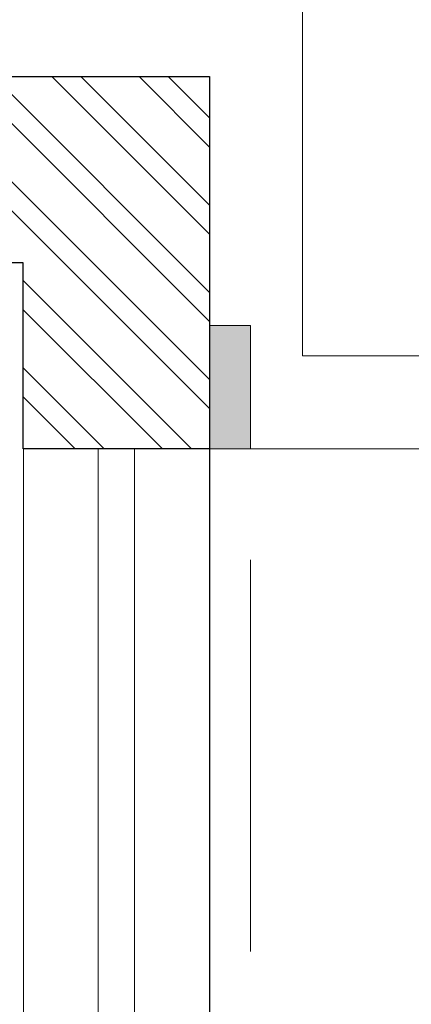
# Model space of a CAD drawing. Header units: millimetres. Extents: x 5678 to 25228, y 1791 to 30190.
# Tile 61 of 63: x 22286 to 22770, y 21235 to 22451. Entities that reach past the tile are written whole.
import ezdxf

# ---------------------------------------------------------------- set-up
doc = ezdxf.new("R2010")
doc.units = ezdxf.units.MM
doc.linetypes.add('HIDDEN', pattern=[9.525, 6.35, -3.175])
for name, color, linetype, lineweight in [('12-ELE-05', 201, 'Continuous', 20), ('A_WALL', 5, 'Continuous', 30), ('AR-FLOOR', 252, 'Continuous', 13), ('AR-PLANTS', 86, 'Continuous', 9), ('BUILDING LINE', 7, 'Continuous', 25), ('WALL HATCH', 252, 'Continuous', 9), ('WIN', 4, 'Continuous', 9)]:
    doc.layers.add(name, color=color, linetype=linetype, lineweight=lineweight)

# ---------------------------------------------------------------- blocks, each defined once
blk = doc.blocks.new('*U10')
at = {"layer": '12-ELE-05'}
h = blk.add_hatch(color=253, dxfattribs=at)
h.dxf.hatch_style = 1
h.paths.add_polyline_path([(2, 88.167), (0, 88.167), (0, 82.167), (2, 82.167)])
at = {"layer": '12-ELE-05', "lineweight": 13, "elevation": 0.004}
blk.add_lwpolyline([(0, 88.167), (0, 82.167), (2, 82.167), (2, 88.167)], close=True, dxfattribs=at)
at = {"layer": '12-ELE-05', "color": 252, "linetype": 'HIDDEN', "lineweight": 9, "ltscale": 3, "elevation": 0.004}
blk.add_lwpolyline([(0, -85.156), (0, 82.167), (2, 82.167), (2, -85.156)], close=True, dxfattribs=at)
blk = doc.blocks.new('*U23')
at = {"layer": 'WIN', "color": 4, "linetype": 'Continuous', "lineweight": 5, "ltscale": 500}
for p, q in [((47215.2, 649.7), (51465.2, 649.7)), ((47215.2, 604.7), (51465.2, 604.7))]:
    blk.add_line(p, q, dxfattribs=at)
blk.add_lwpolyline([(47215.2, 512.2), (51465.2, 512.2), (51465.2, 742.2), (47215.2, 742.2)], close=True, dxfattribs=at)

msp = doc.modelspace()

# ---------------------------------------------------------------- hatches: boundary and pattern name
at = {"layer": 'WALL HATCH', "ltscale": 0.5}
h = msp.add_hatch(dxfattribs=at)
h.set_pattern_fill('ANSI32', color=256, scale=8, angle=90)
h.set_pattern_definition([(135, (20002.67, 3366.79), (-53.88154, -53.88154), []), (135, (20002.67, 3402.71), (-53.88154, -53.88154), [])])
h.paths.add_polyline_path([(22290.267, 21921.149), (22520.267, 21921.149), (22520.267, 22381.149), (22060.267, 22381.149), (22060.267, 22151.149), (22290.267, 22151.149)])

# ---------------------------------------------------------------- linework, layer by layer
at = {"layer": 'A_WALL', "ltscale": 2, "elevation": 0.286}
msp.add_lwpolyline([(22060.267, 22381.149), (22520.267, 22381.149), (22520.267, 21921.149), (22290.267, 21921.149), (22290.267, 22151.149), (22060.267, 22151.149)], close=True, dxfattribs=at)
at = {"layer": 'AR-FLOOR', "color": 253, "linetype": 'Continuous', "ltscale": 3, "elevation": 0}
msp.add_lwpolyline([(16530.145, 26801.164), (19550.145, 26801.157), (19550.144, 27101.149), (20910.145, 27101.149), (20910.145, 25741.149), (20610.145, 25741.149), (20610.145, 22981.149), (22060.266, 22981.154), (22060.265, 23281.149), (23420.267, 23281.149), (23420.267, 21921.149), (22520.267, 21921.149), (22520.267, 18336.155), (23948.867, 18336.155), (23948.867, 11206.155)], dxfattribs=at)
at = {"layer": 'AR-PLANTS', "ltscale": 10, "elevation": 0.286}
for points in [[(22060.268, 22381.144), (22520.267, 22381.155), (22520.267, 21921.149), (23420.267, 21921.149), (23420.267, 23281.149), (22060.265, 23281.149)], [(22175.268, 22496.147), (22635.267, 22496.157), (22635.267, 22036.149), (23305.267, 22036.149), (23305.267, 23166.149), (22175.266, 23166.149)]]:
    msp.add_lwpolyline(points, close=True, dxfattribs=at)
at = {"layer": 'BUILDING LINE', "ltscale": 0.5, "elevation": 0}
msp.add_lwpolyline([(8420.145, 3341.16), (8420.145, 12301.16), (11320.043, 12301.16), (11320.043, 17241.149), (8420.145, 17241.149), (8420.145, 26201.149), (20010.145, 26201.149), (20010.145, 22381.149), (22520.267, 22381.149), (22520.267, 17211.149), (22750.267, 17211.149), (22748.867, 16536.155), (22520.267, 16536.155), (22520.267, 13006.155), (22748.867, 13006.155), (22748.867, 12331.16), (22520.267, 12331.16), (22520.267, 7161.16), (20010.145, 7161.16), (20010.145, 3341.16)], close=True, dxfattribs=at)

# ---------------------------------------------------------------- block references
at = {"layer": '12-ELE-05', "xscale": -25.4, "yscale": 25.4, "zscale": 25.4}
msp.add_blockref('*U10', (22571.067, 19834.115, 0.181), dxfattribs=at)
at = {"layer": 'WIN', "xscale": -1, "rotation": 270}
msp.add_blockref('*U23', (21778.113, -29544.021, 0.099), dxfattribs=at)

doc.saveas('drawing.dxf')
